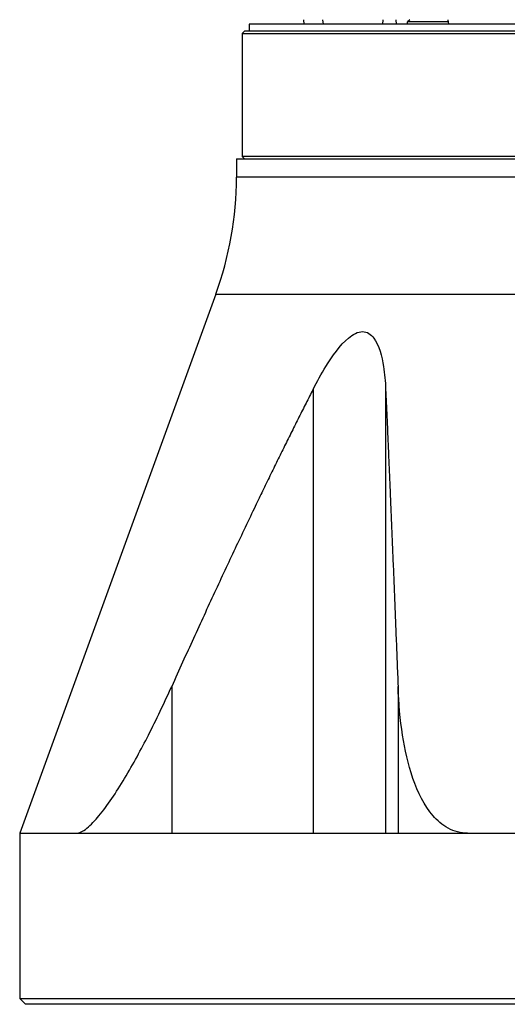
# Model space of a CAD drawing. Header units: millimetres. Extents: x 0 to 3390, y 0 to 1680.
# Tile 90 of 194: x 1475 to 1518, y 415 to 502. Entities that reach past the tile are written whole.
import ezdxf

# ---------------------------------------------------------------- set-up
doc = ezdxf.new("R2010")
doc.units = ezdxf.units.MM
doc.header["$LTSCALE"] = 0.2

# ---------------------------------------------------------------- blocks, each defined once
blk = doc.blocks.new('A$C0fba9c1c')
for p, q in [((43.896, 85.9), (-43.896, 85.9)), ((-43.896, 85.9), (-43.896, 85.3)), ((-43.895, 85.9), (-43.895, 85.3)), ((-39.048, 85.9), (-39.083, 86.3)), ((-37.379, 85.9), (-37.414, 86.3)), ((-32.159, 85.9), (-32.124, 86.3)), ((-30.954, 85.9), (-30.989, 86.3)), ((-29.8, 86.3), (-30, 86.1)), ((-26.411, 86.1), (-30, 86.1)), ((-30, 85.9), (-30, 86.1)), ((-26.393, 85.9), (-26.428, 86.3)), ((-44.3, 85.3), (-44.5, 85.1)), ((-44.5, 85.1), (-0.5, 85.1)), ((-44.5, 85.1), (-44.5, 74.3)), ((44.3, 85.3), (-44.3, 85.3)), ((-0.5, 74.3), (-44.5, 74.3)), ((-44.3, 74.1), (-44.5, 74.3)), ((-45, 74.1), (45, 74.1)), ((-45, 74.1), (-45, 72.492)), ((-0.75, 72.492), (-45, 72.492)), ((-46.809, 62.231), (-64, 15)), ((-46.809, 62.231), (46.809, 62.231)), ((-38.281, 53.901), (-38.281, 15)), ((-31.918, 53.901), (-31.918, 15)), ((-50.675, 27.863), (-50.675, 15)), ((-30.833, 27.863), (-30.833, 15)), ((-64, 15), (-16.55, 15)), ((-64, 15), (-64, 0.5)), ((-64, 0.5), (64, 0.5)), ((-63.5, 0), (-64, 0.5)), ((63.5, 0), (-63.5, 0))]:
    blk.add_line(p, q)
blk.add_arc((-75, 72.492), 30, 340, 0)
for points, knots in [([(-38.281, 53.901), (-37.928, 54.595), (-37.558, 55.265), (-36.62, 56.786), (-35.907, 57.793), (-34.991, 58.554), (-34.778, 58.702), (-34.349, 58.906), (-34.133, 58.96), (-33.749, 58.96), (-33.557, 58.906), (-33.22, 58.702), (-33.073, 58.554), (-32.501, 57.793), (-32.246, 56.786), (-32.007, 55.265), (-31.947, 54.595), (-31.918, 53.901)], [5.94731, 5.94731, 5.94731, 5.94731, 6.173452, 6.173452, 6.488343, 6.488343, 6.569799, 6.569799, 6.651255, 6.651255, 6.732711, 6.732711, 6.814167, 6.814167, 7.129058, 7.129058, 7.355201, 7.355201, 7.355201, 7.355201]), ([(-59.026, 15), (-58.778, 15), (-58.458, 15.155), (-57.764, 15.712), (-57.39, 16.11), (-56.311, 17.412), (-55.541, 18.568), (-54.056, 21.044), (-53.342, 22.367), (-52.024, 24.951), (-51.341, 26.383), (-50.675, 27.863)], [-3.409345, -3.409345, -3.409345, -3.409345, -3.216288, -3.216288, -3.023232, -3.023232, -2.605504, -2.605504, -2.187775, -2.187775, -1.726801, -1.726801, -1.726801, -1.726801]), ([(-24.736, 15), (-25.33, 15), (-25.92, 15.155), (-26.956, 15.712), (-27.405, 16.11), (-28.539, 17.412), (-29.106, 18.568), (-29.963, 21.044), (-30.247, 22.367), (-30.648, 24.951), (-30.776, 26.383), (-30.833, 27.863)], [3.409345, 3.409345, 3.409345, 3.409345, 3.602401, 3.602401, 3.795458, 3.795458, 4.213186, 4.213186, 4.630915, 4.630915, 5.091889, 5.091889, 5.091889, 5.091889])]:
    blk.add_open_spline(points, degree=3, knots=knots)
for points in [[(-38.281, 53.901), (-43.94, 42.83), (-50.675, 27.863)], [(-31.918, 53.901), (-31.422, 42.83), (-30.833, 27.863)]]:
    blk.add_rational_spline(points, [1.00850206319, 1.01499787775, 1.00826501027], degree=2)

msp = doc.modelspace()

# ---------------------------------------------------------------- block references
msp.add_blockref('A$C0fba9c1c', (1538.936, 415.338))

doc.saveas('drawing.dxf')
